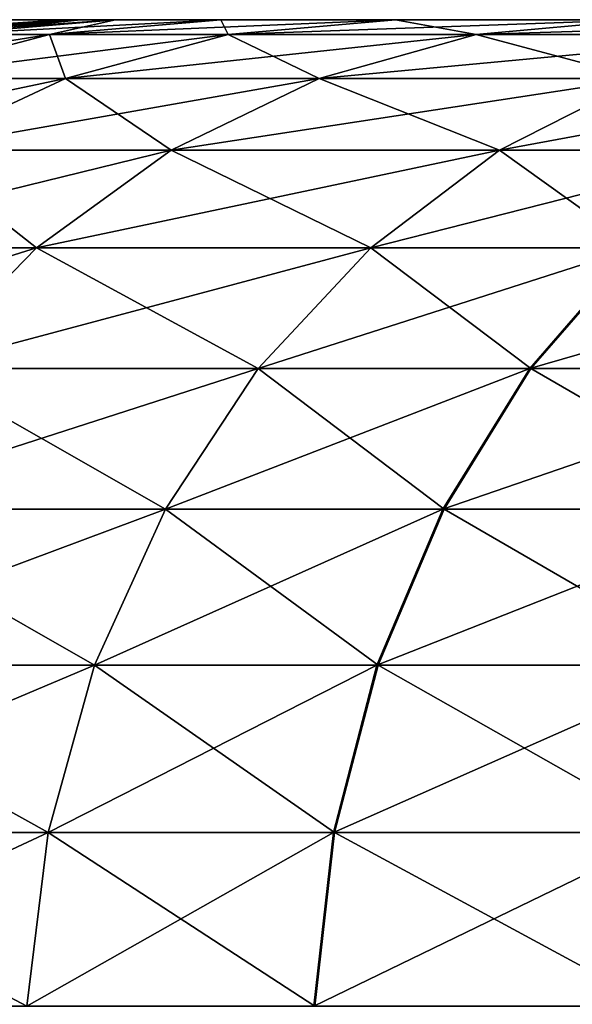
# Model space of a CAD drawing. Header units: millimetres. Extents: x -30 to 30, y -182 to 40.
# Tile 90 of 196: x -23.155 to -22.624, y 33.554 to 34.5. Entities that reach past the tile are written whole.
import ezdxf

# ---------------------------------------------------------------- set-up
doc = ezdxf.new("R2010")
doc.units = ezdxf.units.MM
doc.header["$LTSCALE"] = 65.185185
for name, color, linetype in [('128', 7, 'CONTINUOUS'), ('129', 7, 'CONTINUOUS'), ('130', 7, 'CONTINUOUS'), ('139', 7, 'CONTINUOUS'), ('140', 7, 'CONTINUOUS'), ('141', 7, 'CONTINUOUS'), ('146', 7, 'CONTINUOUS'), ('153', 7, 'CONTINUOUS'), ('81', 7, 'CONTINUOUS')]:
    doc.layers.add(name, color=color, linetype=linetype)

msp = doc.modelspace()

# ---------------------------------------------------------------- linework, layer by layer
at = {"layer": '128', "linetype": 'Continuous'}
for points in [[(-23.30197, 34.48749, -7.56513), (-23.1129, 34.5, -7.69813), (-23.27, 34.48684, -7.74199), (-23.30197, 34.48749, -7.56513)], [(-23.16189, 34.5, -7.48225), (-23.1129, 34.5, -7.69813), (-23.30197, 34.48749, -7.56513), (-23.16189, 34.5, -7.48225)], [(-23.27, 34.48684, -7.74199), (-23.09627, 34.5, -7.921), (-23.26302, 34.486, -7.921), (-23.27, 34.48684, -7.74199)], [(-23.1129, 34.5, -7.69813), (-23.09627, 34.5, -7.921), (-23.27, 34.48684, -7.74199), (-23.1129, 34.5, -7.69813)]]:
    msp.add_3dface(points, dxfattribs=at)
at = {"layer": '129', "linetype": 'Continuous'}
for points in [[(-23.09627, 34.5, -7.921), (-23.09627, 34.5, -8.14143), (-23.26419, 34.4858, -8.14143), (-23.09627, 34.5, -7.921)], [(-23.26302, 34.486, -7.921), (-23.09627, 34.5, -7.921), (-23.26419, 34.4858, -8.14143), (-23.26302, 34.486, -7.921)]]:
    msp.add_3dface(points, dxfattribs=at)
at = {"layer": '130', "linetype": 'Continuous'}
for points in [[(-22.55788, 34.44361, -11.63693), (-22.44731, 34.37462, -12.1158), (-22.69371, 34.37462, -11.70896), (-22.55788, 34.44361, -11.63693)], [(-22.69371, 34.37462, -11.70896), (-22.56273, 34.28079, -12.19501), (-22.81738, 34.28079, -11.77454), (-22.69371, 34.37462, -11.70896)], [(-22.44731, 34.37462, -12.1158), (-22.56273, 34.28079, -12.19501), (-22.69371, 34.37462, -11.70896), (-22.44731, 34.37462, -12.1158)], [(-22.81738, 34.28079, -11.77454), (-22.66351, 34.1648, -12.26418), (-22.92537, 34.1648, -11.8318), (-22.81738, 34.28079, -11.77454)], [(-22.56273, 34.28079, -12.19501), (-22.66351, 34.1648, -12.26418), (-22.81738, 34.28079, -11.77454), (-22.56273, 34.28079, -12.19501)], [(-22.66351, 34.1648, -12.26418), (-22.56273, 34.28079, -12.19501), (-22.35393, 34.1648, -12.66437), (-22.66351, 34.1648, -12.26418)], [(-22.92537, 34.1648, -11.8318), (-22.74681, 34.02992, -12.32134), (-23.01462, 34.02992, -11.87913), (-22.92537, 34.1648, -11.8318)], [(-22.66351, 34.1648, -12.26418), (-22.74681, 34.02992, -12.32134), (-22.92537, 34.1648, -11.8318), (-22.66351, 34.1648, -12.26418)], [(-22.74681, 34.02992, -12.32134), (-22.66351, 34.1648, -12.26418), (-22.43019, 34.02992, -12.73064), (-22.74681, 34.02992, -12.32134)], [(-22.43019, 34.02992, -12.73064), (-22.66351, 34.1648, -12.26418), (-22.35393, 34.1648, -12.66437), (-22.43019, 34.02992, -12.73064)], [(-23.01462, 34.02992, -11.87913), (-22.81025, 33.87999, -12.36488), (-23.08259, 33.87999, -11.91518), (-23.01462, 34.02992, -11.87913)], [(-22.74681, 34.02992, -12.32134), (-22.81025, 33.87999, -12.36488), (-23.01462, 34.02992, -11.87913), (-22.74681, 34.02992, -12.32134)], [(-22.81025, 33.87999, -12.36488), (-22.74681, 34.02992, -12.32134), (-22.48826, 33.87999, -12.7811), (-22.81025, 33.87999, -12.36488)], [(-22.48826, 33.87999, -12.7811), (-22.74681, 34.02992, -12.32134), (-22.43019, 34.02992, -12.73064), (-22.48826, 33.87999, -12.7811)], [(-23.08259, 33.87999, -11.91518), (-22.85203, 33.71928, -12.39355), (-23.12736, 33.71928, -11.93892), (-23.08259, 33.87999, -11.91518)], [(-22.81025, 33.87999, -12.36488), (-22.85203, 33.71928, -12.39355), (-23.08259, 33.87999, -11.91518), (-22.81025, 33.87999, -12.36488)], [(-22.85203, 33.71928, -12.39355), (-22.81025, 33.87999, -12.36488), (-22.52651, 33.71928, -12.81434), (-22.85203, 33.71928, -12.39355)], [(-22.52651, 33.71928, -12.81434), (-22.81025, 33.87999, -12.36488), (-22.48826, 33.87999, -12.7811), (-22.52651, 33.71928, -12.81434)], [(-22.87096, 33.55234, -12.40655), (-23.14765, 33.55234, -11.94968), (-23.12736, 33.71928, -11.93892), (-22.87096, 33.55234, -12.40655)], [(-22.85203, 33.71928, -12.39355), (-22.87096, 33.55234, -12.40655), (-23.12736, 33.71928, -11.93892), (-22.85203, 33.71928, -12.39355)], [(-22.54385, 33.55234, -12.8294), (-22.87096, 33.55234, -12.40655), (-22.85203, 33.71928, -12.39355), (-22.54385, 33.55234, -12.8294)], [(-22.54385, 33.55234, -12.8294), (-22.85203, 33.71928, -12.39355), (-22.52651, 33.71928, -12.81434), (-22.54385, 33.55234, -12.8294)]]:
    msp.add_3dface(points, dxfattribs=at)
at = {"layer": '139', "linetype": 'Continuous'}
for points in [[(-22.4484, 34.37462, 12.11423), (-22.32159, 34.44361, 12.02729), (-22.69371, 34.37462, 11.70896), (-22.4484, 34.37462, 12.11423)], [(-22.69371, 34.37462, 11.70896), (-22.32159, 34.44361, 12.02729), (-22.55788, 34.44361, 11.63693), (-22.69371, 34.37462, 11.70896)], [(-22.81738, 34.28079, 11.77454), (-22.4484, 34.37462, 12.11423), (-22.69371, 34.37462, 11.70896), (-22.81738, 34.28079, 11.77454)], [(-22.56385, 34.28079, 12.19338), (-22.4484, 34.37462, 12.11423), (-22.81738, 34.28079, 11.77454), (-22.56385, 34.28079, 12.19338)], [(-22.92537, 34.1648, 11.8318), (-22.56385, 34.28079, 12.19338), (-22.81738, 34.28079, 11.77454), (-22.92537, 34.1648, 11.8318)], [(-22.66466, 34.1648, 12.2625), (-22.56385, 34.28079, 12.19338), (-22.92537, 34.1648, 11.8318), (-22.66466, 34.1648, 12.2625)], [(-22.35527, 34.1648, 12.66283), (-22.26297, 34.28079, 12.5827), (-22.66466, 34.1648, 12.2625), (-22.35527, 34.1648, 12.66283)], [(-22.66466, 34.1648, 12.2625), (-22.26297, 34.28079, 12.5827), (-22.56385, 34.28079, 12.19338), (-22.66466, 34.1648, 12.2625)], [(-23.01462, 34.02992, 11.87913), (-22.66466, 34.1648, 12.2625), (-22.92537, 34.1648, 11.8318), (-23.01462, 34.02992, 11.87913)], [(-22.74799, 34.02992, 12.31962), (-22.66466, 34.1648, 12.2625), (-23.01462, 34.02992, 11.87913), (-22.74799, 34.02992, 12.31962)], [(-22.43156, 34.02992, 12.72906), (-22.35527, 34.1648, 12.66283), (-22.74799, 34.02992, 12.31962), (-22.43156, 34.02992, 12.72906)], [(-22.74799, 34.02992, 12.31962), (-22.35527, 34.1648, 12.66283), (-22.66466, 34.1648, 12.2625), (-22.74799, 34.02992, 12.31962)], [(-23.08259, 33.87999, 11.91518), (-22.74799, 34.02992, 12.31962), (-23.01462, 34.02992, 11.87913), (-23.08259, 33.87999, 11.91518)], [(-22.81144, 33.87999, 12.36313), (-22.74799, 34.02992, 12.31962), (-23.08259, 33.87999, 11.91518), (-22.81144, 33.87999, 12.36313)], [(-22.48966, 33.87999, 12.7795), (-22.43156, 34.02992, 12.72906), (-22.81144, 33.87999, 12.36313), (-22.48966, 33.87999, 12.7795)], [(-22.81144, 33.87999, 12.36313), (-22.43156, 34.02992, 12.72906), (-22.74799, 34.02992, 12.31962), (-22.81144, 33.87999, 12.36313)], [(-23.12736, 33.71928, 11.93892), (-22.81144, 33.87999, 12.36313), (-23.08259, 33.87999, 11.91518), (-23.12736, 33.71928, 11.93892)], [(-22.85324, 33.71928, 12.39179), (-22.81144, 33.87999, 12.36313), (-23.12736, 33.71928, 11.93892), (-22.85324, 33.71928, 12.39179)], [(-22.52792, 33.71928, 12.81272), (-22.48966, 33.87999, 12.7795), (-22.85324, 33.71928, 12.39179), (-22.52792, 33.71928, 12.81272)], [(-22.85324, 33.71928, 12.39179), (-22.48966, 33.87999, 12.7795), (-22.81144, 33.87999, 12.36313), (-22.85324, 33.71928, 12.39179)], [(-23.14765, 33.55234, 11.94968), (-22.87218, 33.55234, 12.40477), (-22.85324, 33.71928, 12.39179), (-23.14765, 33.55234, 11.94968)], [(-23.14765, 33.55234, 11.94968), (-22.85324, 33.71928, 12.39179), (-23.12736, 33.71928, 11.93892), (-23.14765, 33.55234, 11.94968)], [(-22.87218, 33.55234, 12.40477), (-22.54527, 33.55234, 12.82777), (-22.52792, 33.71928, 12.81272), (-22.87218, 33.55234, 12.40477)], [(-22.87218, 33.55234, 12.40477), (-22.52792, 33.71928, 12.81272), (-22.85324, 33.71928, 12.39179), (-22.87218, 33.55234, 12.40477)]]:
    msp.add_3dface(points, dxfattribs=at)
at = {"layer": '140', "linetype": 'Continuous'}
for points in [[(-23.09627, 34.5, 8.14143), (-23.26302, 34.486, 7.921), (-23.26419, 34.4858, 8.14143), (-23.09627, 34.5, 8.14143)], [(-23.09627, 34.5, 8.14143), (-23.09627, 34.5, 7.921), (-23.26302, 34.486, 7.921), (-23.09627, 34.5, 8.14143)]]:
    msp.add_3dface(points, dxfattribs=at)
at = {"layer": '141', "linetype": 'Continuous'}
for points in [[(-23.11261, 34.5, 7.70017), (-23.16155, 34.5, 7.48336), (-23.30197, 34.48749, 7.56513), (-23.11261, 34.5, 7.70017)], [(-23.11261, 34.5, 7.70017), (-23.30197, 34.48749, 7.56513), (-23.27, 34.48684, 7.74199), (-23.11261, 34.5, 7.70017)], [(-23.26302, 34.486, 7.921), (-23.11261, 34.5, 7.70017), (-23.27, 34.48684, 7.74199), (-23.26302, 34.486, 7.921)], [(-23.09627, 34.5, 7.921), (-23.11261, 34.5, 7.70017), (-23.26302, 34.486, 7.921), (-23.09627, 34.5, 7.921)]]:
    msp.add_3dface(points, dxfattribs=at)
at = {"layer": '146', "linetype": 'Continuous'}
for points in [[(-23.26419, 34.4858, -8.14143), (-23.09627, 34.5, -8.14143), (-23.22972, 34.4858, -8.84986), (-23.26419, 34.4858, -8.14143)], [(-23.22972, 34.4858, -8.84986), (-23.06259, 34.5, -8.83357), (-23.1261, 34.4858, -9.55438), (-23.22972, 34.4858, -8.84986)], [(-23.09627, 34.5, -8.14143), (-23.06259, 34.5, -8.83357), (-23.22972, 34.4858, -8.84986), (-23.09627, 34.5, -8.14143)], [(-23.06259, 34.5, -8.83357), (-22.96137, 34.5, -9.52185), (-23.1261, 34.4858, -9.55438), (-23.06259, 34.5, -8.83357)], [(-23.1261, 34.4858, -9.55438), (-22.96137, 34.5, -9.52185), (-22.95431, 34.4858, -10.24546), (-23.1261, 34.4858, -9.55438)], [(-22.96137, 34.5, -9.52185), (-22.79352, 34.5, -10.19708), (-22.95431, 34.4858, -10.24546), (-22.96137, 34.5, -9.52185)], [(-22.95431, 34.4858, -10.24546), (-22.79352, 34.5, -10.19708), (-22.71599, 34.4858, -10.9165), (-22.95431, 34.4858, -10.24546)], [(-22.79352, 34.5, -10.19708), (-22.56069, 34.5, -10.85264), (-22.71599, 34.4858, -10.9165), (-22.79352, 34.5, -10.19708)], [(-22.56069, 34.5, -10.85264), (-22.41374, 34.4858, -11.5605), (-22.71599, 34.4858, -10.9165), (-22.56069, 34.5, -10.85264)], [(-23.28616, 34.44361, -9.58597), (-23.22972, 34.4858, -8.84986), (-23.1261, 34.4858, -9.55438), (-23.28616, 34.44361, -9.58597)], [(-23.28616, 34.44361, -9.58597), (-23.1261, 34.4858, -9.55438), (-23.11053, 34.44361, -10.2925), (-23.28616, 34.44361, -9.58597)], [(-23.11053, 34.44361, -10.2925), (-23.1261, 34.4858, -9.55438), (-22.95431, 34.4858, -10.24546), (-23.11053, 34.44361, -10.2925)], [(-23.11053, 34.44361, -10.2925), (-22.95431, 34.4858, -10.24546), (-22.86689, 34.44361, -10.97854), (-23.11053, 34.44361, -10.2925)], [(-22.86689, 34.44361, -10.97854), (-22.95431, 34.4858, -10.24546), (-22.71599, 34.4858, -10.9165), (-22.86689, 34.44361, -10.97854)], [(-22.55788, 34.44361, -11.63693), (-22.86689, 34.44361, -10.97854), (-22.71599, 34.4858, -10.9165), (-22.55788, 34.44361, -11.63693)], [(-22.41374, 34.4858, -11.5605), (-22.55788, 34.44361, -11.63693), (-22.71599, 34.4858, -10.9165), (-22.41374, 34.4858, -11.5605)], [(-23.25775, 34.37462, -10.33682), (-23.28616, 34.44361, -9.58597), (-23.11053, 34.44361, -10.2925), (-23.25775, 34.37462, -10.33682)], [(-23.25775, 34.37462, -10.33682), (-23.11053, 34.44361, -10.2925), (-23.00908, 34.37462, -11.037), (-23.25775, 34.37462, -10.33682)], [(-23.00908, 34.37462, -11.037), (-23.11053, 34.44361, -10.2925), (-22.86689, 34.44361, -10.97854), (-23.00908, 34.37462, -11.037)], [(-22.69371, 34.37462, -11.70896), (-23.00908, 34.37462, -11.037), (-22.86689, 34.44361, -10.97854), (-22.69371, 34.37462, -11.70896)], [(-22.55788, 34.44361, -11.63693), (-22.69371, 34.37462, -11.70896), (-22.86689, 34.44361, -10.97854), (-22.55788, 34.44361, -11.63693)], [(-23.39179, 34.28079, -10.37718), (-23.25775, 34.37462, -10.33682), (-23.13855, 34.28079, -11.09023), (-23.39179, 34.28079, -10.37718)], [(-23.13855, 34.28079, -11.09023), (-23.25775, 34.37462, -10.33682), (-23.00908, 34.37462, -11.037), (-23.13855, 34.28079, -11.09023)], [(-22.81738, 34.28079, -11.77454), (-23.13855, 34.28079, -11.09023), (-23.00908, 34.37462, -11.037), (-22.81738, 34.28079, -11.77454)], [(-22.69371, 34.37462, -11.70896), (-22.81738, 34.28079, -11.77454), (-23.00908, 34.37462, -11.037), (-22.69371, 34.37462, -11.70896)], [(-23.2516, 34.1648, -11.13671), (-23.39179, 34.28079, -10.37718), (-23.13855, 34.28079, -11.09023), (-23.2516, 34.1648, -11.13671)], [(-22.92537, 34.1648, -11.8318), (-23.2516, 34.1648, -11.13671), (-23.13855, 34.28079, -11.09023), (-22.92537, 34.1648, -11.8318)], [(-22.81738, 34.28079, -11.77454), (-22.92537, 34.1648, -11.8318), (-23.13855, 34.28079, -11.09023), (-22.81738, 34.28079, -11.77454)], [(-23.01462, 34.02992, -11.87913), (-23.34504, 34.02992, -11.17512), (-23.2516, 34.1648, -11.13671), (-23.01462, 34.02992, -11.87913)], [(-22.92537, 34.1648, -11.8318), (-23.01462, 34.02992, -11.87913), (-23.2516, 34.1648, -11.13671), (-22.92537, 34.1648, -11.8318)], [(-23.08259, 33.87999, -11.91518), (-23.4162, 33.87999, -11.20438), (-23.34504, 34.02992, -11.17512), (-23.08259, 33.87999, -11.91518)], [(-23.01462, 34.02992, -11.87913), (-23.08259, 33.87999, -11.91518), (-23.34504, 34.02992, -11.17512), (-23.01462, 34.02992, -11.87913)], [(-23.12736, 33.71928, -11.93892), (-23.46307, 33.71928, -11.22365), (-23.4162, 33.87999, -11.20438), (-23.12736, 33.71928, -11.93892)], [(-23.08259, 33.87999, -11.91518), (-23.12736, 33.71928, -11.93892), (-23.4162, 33.87999, -11.20438), (-23.08259, 33.87999, -11.91518)], [(-23.14765, 33.55234, -11.94968), (-23.48431, 33.55234, -11.23238), (-23.46307, 33.71928, -11.22365), (-23.14765, 33.55234, -11.94968)], [(-23.12736, 33.71928, -11.93892), (-23.14765, 33.55234, -11.94968), (-23.46307, 33.71928, -11.22365), (-23.12736, 33.71928, -11.93892)]]:
    msp.add_3dface(points, dxfattribs=at)
at = {"layer": '153', "linetype": 'Continuous'}
for points in [[(-23.06259, 34.5, 8.83357), (-23.09627, 34.5, 8.14143), (-23.26419, 34.4858, 8.14143), (-23.06259, 34.5, 8.83357)], [(-23.06259, 34.5, 8.83357), (-23.26419, 34.4858, 8.14143), (-23.22972, 34.4858, 8.84986), (-23.06259, 34.5, 8.83357)], [(-22.96137, 34.5, 9.52185), (-23.06259, 34.5, 8.83357), (-23.22972, 34.4858, 8.84986), (-22.96137, 34.5, 9.52185)], [(-23.1261, 34.4858, 9.55438), (-22.96137, 34.5, 9.52185), (-23.22972, 34.4858, 8.84986), (-23.1261, 34.4858, 9.55438)], [(-22.79352, 34.5, 10.19708), (-22.96137, 34.5, 9.52185), (-23.1261, 34.4858, 9.55438), (-22.79352, 34.5, 10.19708)], [(-22.95431, 34.4858, 10.24546), (-22.79352, 34.5, 10.19708), (-23.1261, 34.4858, 9.55438), (-22.95431, 34.4858, 10.24546)], [(-22.71599, 34.4858, 10.9165), (-22.56069, 34.5, 10.85264), (-22.95431, 34.4858, 10.24546), (-22.71599, 34.4858, 10.9165)], [(-22.56069, 34.5, 10.85264), (-22.79352, 34.5, 10.19708), (-22.95431, 34.4858, 10.24546), (-22.56069, 34.5, 10.85264)], [(-22.41374, 34.4858, 11.5605), (-22.26539, 34.5, 11.48183), (-22.71599, 34.4858, 10.9165), (-22.41374, 34.4858, 11.5605)], [(-22.26539, 34.5, 11.48183), (-22.56069, 34.5, 10.85264), (-22.71599, 34.4858, 10.9165), (-22.26539, 34.5, 11.48183)], [(-23.28616, 34.44361, 9.58597), (-23.1261, 34.4858, 9.55438), (-23.3921, 34.44361, 8.86569), (-23.28616, 34.44361, 9.58597)], [(-23.3921, 34.44361, 8.86569), (-23.1261, 34.4858, 9.55438), (-23.22972, 34.4858, 8.84986), (-23.3921, 34.44361, 8.86569)], [(-23.28616, 34.44361, 9.58597), (-22.95431, 34.4858, 10.24546), (-23.1261, 34.4858, 9.55438), (-23.28616, 34.44361, 9.58597)], [(-23.11053, 34.44361, 10.2925), (-22.95431, 34.4858, 10.24546), (-23.28616, 34.44361, 9.58597), (-23.11053, 34.44361, 10.2925)], [(-23.11053, 34.44361, 10.2925), (-22.71599, 34.4858, 10.9165), (-22.95431, 34.4858, 10.24546), (-23.11053, 34.44361, 10.2925)], [(-22.86689, 34.44361, 10.97854), (-22.71599, 34.4858, 10.9165), (-23.11053, 34.44361, 10.2925), (-22.86689, 34.44361, 10.97854)], [(-22.55788, 34.44361, 11.63693), (-22.41374, 34.4858, 11.5605), (-22.86689, 34.44361, 10.97854), (-22.55788, 34.44361, 11.63693)], [(-22.86689, 34.44361, 10.97854), (-22.41374, 34.4858, 11.5605), (-22.71599, 34.4858, 10.9165), (-22.86689, 34.44361, 10.97854)], [(-23.437, 34.37462, 9.61574), (-23.11053, 34.44361, 10.2925), (-23.28616, 34.44361, 9.58597), (-23.437, 34.37462, 9.61574)], [(-23.25775, 34.37462, 10.33682), (-23.11053, 34.44361, 10.2925), (-23.437, 34.37462, 9.61574), (-23.25775, 34.37462, 10.33682)], [(-23.25775, 34.37462, 10.33682), (-22.86689, 34.44361, 10.97854), (-23.11053, 34.44361, 10.2925), (-23.25775, 34.37462, 10.33682)], [(-23.00908, 34.37462, 11.037), (-22.86689, 34.44361, 10.97854), (-23.25775, 34.37462, 10.33682), (-23.00908, 34.37462, 11.037)], [(-23.00908, 34.37462, 11.037), (-22.55788, 34.44361, 11.63693), (-22.86689, 34.44361, 10.97854), (-23.00908, 34.37462, 11.037)], [(-22.69371, 34.37462, 11.70896), (-22.55788, 34.44361, 11.63693), (-23.00908, 34.37462, 11.037), (-22.69371, 34.37462, 11.70896)], [(-23.13855, 34.28079, 11.09023), (-23.00908, 34.37462, 11.037), (-23.39179, 34.28079, 10.37718), (-23.13855, 34.28079, 11.09023)], [(-23.39179, 34.28079, 10.37718), (-23.00908, 34.37462, 11.037), (-23.25775, 34.37462, 10.33682), (-23.39179, 34.28079, 10.37718)], [(-23.13855, 34.28079, 11.09023), (-22.69371, 34.37462, 11.70896), (-23.00908, 34.37462, 11.037), (-23.13855, 34.28079, 11.09023)], [(-22.81738, 34.28079, 11.77454), (-22.69371, 34.37462, 11.70896), (-23.13855, 34.28079, 11.09023), (-22.81738, 34.28079, 11.77454)], [(-23.2516, 34.1648, 11.13671), (-23.13855, 34.28079, 11.09023), (-23.50883, 34.1648, 10.41242), (-23.2516, 34.1648, 11.13671)], [(-23.50883, 34.1648, 10.41242), (-23.13855, 34.28079, 11.09023), (-23.39179, 34.28079, 10.37718), (-23.50883, 34.1648, 10.41242)], [(-23.2516, 34.1648, 11.13671), (-22.81738, 34.28079, 11.77454), (-23.13855, 34.28079, 11.09023), (-23.2516, 34.1648, 11.13671)], [(-22.92537, 34.1648, 11.8318), (-22.81738, 34.28079, 11.77454), (-23.2516, 34.1648, 11.13671), (-22.92537, 34.1648, 11.8318)], [(-23.34504, 34.02992, 11.17512), (-22.92537, 34.1648, 11.8318), (-23.2516, 34.1648, 11.13671), (-23.34504, 34.02992, 11.17512)], [(-23.01462, 34.02992, 11.87913), (-22.92537, 34.1648, 11.8318), (-23.34504, 34.02992, 11.17512), (-23.01462, 34.02992, 11.87913)], [(-23.4162, 33.87999, 11.20438), (-23.01462, 34.02992, 11.87913), (-23.34504, 34.02992, 11.17512), (-23.4162, 33.87999, 11.20438)], [(-23.08259, 33.87999, 11.91518), (-23.01462, 34.02992, 11.87913), (-23.4162, 33.87999, 11.20438), (-23.08259, 33.87999, 11.91518)], [(-23.12736, 33.71928, 11.93892), (-23.08259, 33.87999, 11.91518), (-23.46307, 33.71928, 11.22365), (-23.12736, 33.71928, 11.93892)], [(-23.46307, 33.71928, 11.22365), (-23.08259, 33.87999, 11.91518), (-23.4162, 33.87999, 11.20438), (-23.46307, 33.71928, 11.22365)], [(-23.14765, 33.55234, 11.94968), (-23.12736, 33.71928, 11.93892), (-23.48431, 33.55234, 11.23238), (-23.14765, 33.55234, 11.94968)], [(-23.48431, 33.55234, 11.23238), (-23.12736, 33.71928, 11.93892), (-23.46307, 33.71928, 11.22365), (-23.48431, 33.55234, 11.23238)]]:
    msp.add_3dface(points, dxfattribs=at)
at = {"layer": '81', "linetype": 'Continuous'}
for points in [[(-23.16189, 34.5, -7.48225), (-23.16155, 34.5, 7.48336), (-23.1129, 34.5, -7.69813), (-23.16189, 34.5, -7.48225)], [(-23.16155, 34.5, 7.48336), (-23.11261, 34.5, 7.70017), (-23.1129, 34.5, -7.69813), (-23.16155, 34.5, 7.48336)], [(-23.1129, 34.5, -7.69813), (-23.09627, 34.5, 7.921), (-23.09627, 34.5, -7.921), (-23.1129, 34.5, -7.69813)], [(-23.11261, 34.5, 7.70017), (-23.09627, 34.5, 7.921), (-23.1129, 34.5, -7.69813), (-23.11261, 34.5, 7.70017)], [(-23.09627, 34.5, 8.14143), (-23.06259, 34.5, 8.83357), (-23.09627, 34.5, 7.921), (-23.09627, 34.5, 8.14143)], [(-23.09627, 34.5, 7.921), (-23.06259, 34.5, 8.83357), (-23.09627, 34.5, -7.921), (-23.09627, 34.5, 7.921)], [(-23.09627, 34.5, -7.921), (-23.06259, 34.5, 8.83357), (-23.09627, 34.5, -8.14143), (-23.09627, 34.5, -7.921)], [(-23.09627, 34.5, -8.14143), (-23.06259, 34.5, 8.83357), (-23.06259, 34.5, -8.83357), (-23.09627, 34.5, -8.14143)], [(-23.06259, 34.5, 8.83357), (-22.96137, 34.5, 9.52185), (-23.06259, 34.5, -8.83357), (-23.06259, 34.5, 8.83357)], [(-23.06259, 34.5, -8.83357), (-22.96137, 34.5, 9.52185), (-22.96137, 34.5, -9.52185), (-23.06259, 34.5, -8.83357)], [(-22.96137, 34.5, 9.52185), (-22.79352, 34.5, 10.19708), (-22.96137, 34.5, -9.52185), (-22.96137, 34.5, 9.52185)], [(-22.96137, 34.5, -9.52185), (-22.79352, 34.5, 10.19708), (-22.79352, 34.5, -10.19708), (-22.96137, 34.5, -9.52185)], [(-22.79352, 34.5, 10.19708), (-22.56069, 34.5, 10.85264), (-22.79352, 34.5, -10.19708), (-22.79352, 34.5, 10.19708)], [(-22.79352, 34.5, -10.19708), (-22.56069, 34.5, 10.85264), (-22.56069, 34.5, -10.85264), (-22.79352, 34.5, -10.19708)]]:
    msp.add_3dface(points, dxfattribs=at)

doc.saveas('drawing.dxf')
